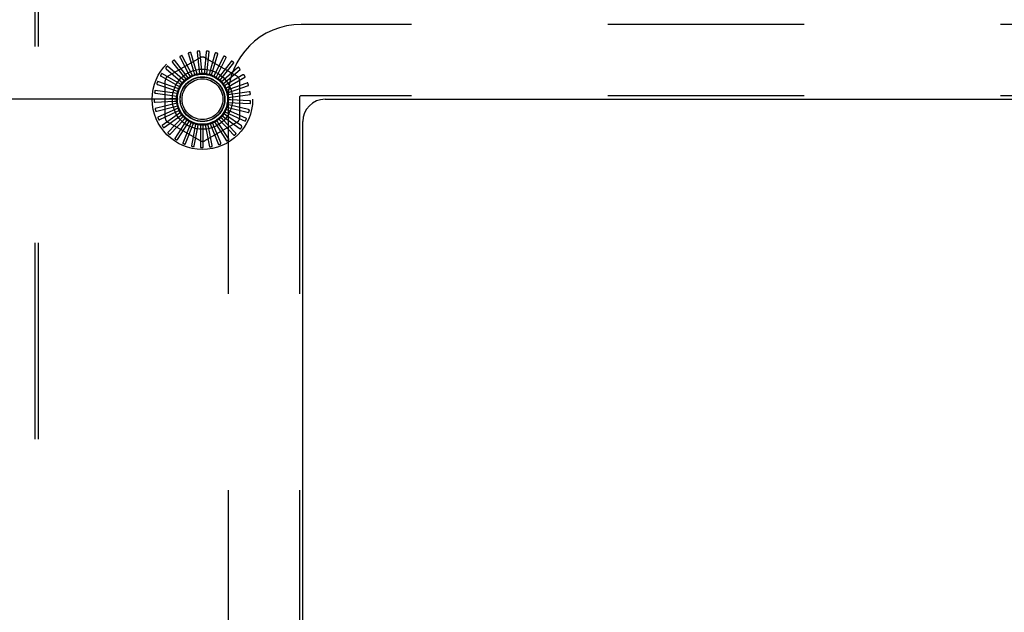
# Model space of a CAD drawing. Header units: inches. Extents: x 0 to 200, y 0 to 129.
# Tile 20 of 43: x 24.61 to 30.13, y 111.38 to 114.71. Entities that reach past the tile are written whole.
import ezdxf

# ---------------------------------------------------------------- set-up
doc = ezdxf.new("R2010")
doc.units = ezdxf.units.IN
doc.header["$LTSCALE"] = 11
doc.header["$MEASUREMENT"] = 0
doc.linetypes.add('HIDDEN', pattern=[0.2, 0.1, -0.1])
doc.layers.get('0').update_dxf_attribs({"linetype": 'CONTINUOUS'})
doc.layers.add('DEFAULT_2', color=8, linetype='HIDDEN')
doc.layers.add('DIMENSIONS', color=7, linetype='CONTINUOUS')
doc.styles.get("Standard").update_dxf_attribs({"font": 'arial.ttf'})
doc.dimstyles.new('DIMSTYLE_1', dxfattribs={"dimtxt": 0.882353, "dimasz": 1.176471, "dimexe": 0.09, "dimexo": 0.07, "dimgap": 0.0375, "dimtad": 0, "dimtih": 1, "dimtoh": 1, "dimzin": 4, "dimdsep": 46, "dimtxsty": 'Standard', "dimblk": '_FILLED', "dimblk1": '_FILLED', "dimblk2": '_FILLED', "dimcen": 0.09, "dimazin": 1, "dimtfac": 1, "dimtdec": 3, "dimtofl": 0, "dimtmove": 0, "dimatfit": 3, "dimldrblk": '_FILLED', "dimfxl": 0, "dimtolj": 1, "dimtzin": 4, "dimarcsym": 0})

# ---------------------------------------------------------------- blocks, each defined once
blk = doc.blocks.new('_FILLED')
at = {"color": 0, "linetype": 'ByBlock'}
blk.add_solid([(0, 0), (-1, 0.2), (-1, -0.2)], dxfattribs=at)
blk = doc.blocks.new('*D20')
at = {"layer": 'DIMENSIONS', "color": 2, "linetype": 'Continuous'}
for p, q in [((25.499, 114.2593), (15.3976, 114.2593)), ((16.4564, 114.2593), (16.4564, 111.1416)), ((16.4564, 106.2593), (16.4564, 109.3769)), ((25.499, 106.2593), (15.3976, 106.2593))]:
    blk.add_line(p, q, dxfattribs=at)
at = {"layer": 'DIMENSIONS', "color": 2, "linetype": 'Continuous', "xscale": 1.1764705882, "yscale": 1.1764705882, "zscale": 1.1764705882}
for p, rotation in [((16.4564, 114.2593), 90), ((16.4564, 106.2593), 270)]:
    blk.add_blockref('_FILLED', p, dxfattribs=dict(at, rotation=rotation))
at = {"layer": 'DIMENSIONS', "color": 2, "linetype": 'Continuous', "insert": (16.4564, 110.7004), "char_height": 0.88235, "width": 2.39777, "attachment_point": 2, "line_spacing_factor": 0.9}
blk.add_mtext('8.00', dxfattribs=at)

msp = doc.modelspace()

# ---------------------------------------------------------------- linework, layer by layer
at = {"color": 3, "linetype": 'Continuous'}
for p, q in [((26.3225, 114.2593), (42.0725, 114.2593)), ((26.1975, 106.3843), (26.1975, 114.1343))]:
    msp.add_line(p, q, dxfattribs=at)
msp.add_arc((26.3225, 114.1343), 0.125, 90, 180, dxfattribs=at)
at = {"layer": 'DEFAULT_2', "color": 8, "linetype": 'HIDDEN'}
for p, q in [((24.6975, 105.7548), (24.6975, 114.7637)), ((24.717, 105.7548), (24.717, 114.7637)), ((42.2065, 114.6783), (26.1885, 114.6783)), ((25.4413, 114.388), (25.6204, 114.4914)), ((25.5551, 114.3794), (25.4779, 114.4776)), ((25.5099, 114.4924), (25.5592, 114.3985)), ((25.5793, 114.3923), (25.522, 114.5034)), ((25.5563, 114.5119), (25.5869, 114.4103)), ((25.6055, 114.4005), (25.5703, 114.5204)), ((25.6056, 114.5222), (25.6164, 114.4167)), ((25.6327, 114.4035), (25.6208, 114.5279)), ((25.6558, 114.523), (25.6465, 114.4174)), ((25.6496, 114.4914), (25.8288, 114.388)), ((25.6601, 114.4013), (25.6719, 114.5257)), ((25.7054, 114.5143), (25.6762, 114.4123)), ((25.6865, 114.394), (25.7217, 114.5139)), ((25.7524, 114.4964), (25.7044, 114.4018)), ((25.7111, 114.3818), (25.7683, 114.4929)), ((25.4322, 114.4292), (25.5129, 114.3603)), ((25.5338, 114.3621), (25.4394, 114.4439)), ((25.4681, 114.4645), (25.5342, 114.3816)), ((25.7951, 114.4699), (25.7301, 114.3861)), ((25.7329, 114.3652), (25.8101, 114.4635)), ((25.7512, 114.3448), (25.8456, 114.4266)), ((25.8321, 114.4358), (25.7524, 114.3658)), ((25.4037, 114.3878), (25.496, 114.3354)), ((25.5162, 114.3411), (25.408, 114.4035)), ((25.5342, 114.3816), (25.5431, 114.3704)), ((25.5592, 114.3985), (25.5658, 114.3858)), ((25.5633, 114.3835), (25.563, 114.3834)), ((25.5869, 114.4103), (25.591, 114.3966)), ((25.6164, 114.4167), (25.6178, 114.4025)), ((25.6465, 114.4174), (25.6452, 114.4032)), ((25.6762, 114.4123), (25.6723, 114.3986)), ((25.7044, 114.4018), (25.698, 114.3891)), ((25.7301, 114.3861), (25.7214, 114.3748)), ((25.7524, 114.3658), (25.7417, 114.3564)), ((25.7653, 114.3213), (25.8735, 114.3838)), ((25.862, 114.3953), (25.7705, 114.3416)), ((25.3836, 114.3417), (25.4841, 114.3077)), ((25.5029, 114.3171), (25.3848, 114.358)), ((25.4267, 114.1558), (25.4267, 114.3627)), ((25.496, 114.3354), (25.5084, 114.3283)), ((25.5129, 114.3603), (25.5237, 114.351)), ((25.7705, 114.3416), (25.7581, 114.3344)), ((25.7836, 114.3145), (25.7701, 114.3098)), ((25.7746, 114.2955), (25.8927, 114.3364)), ((25.8836, 114.3499), (25.7836, 114.3145)), ((25.8434, 114.3627), (25.8434, 114.1558)), ((25.4908, 114.2638), (25.366, 114.2579)), ((25.4943, 114.291), (25.3706, 114.3088)), ((25.3725, 114.2926), (25.4777, 114.2782)), ((25.4777, 114.2782), (25.4918, 114.2763)), ((25.4841, 114.3077), (25.4976, 114.3031)), ((25.7914, 114.2854), (25.7773, 114.2833)), ((25.7785, 114.2683), (25.7785, 106.2503)), ((25.779, 114.2684), (25.9027, 114.2862)), ((25.7935, 114.2553), (25.7792, 114.2559)), ((25.8963, 114.3012), (25.7914, 114.2854)), ((25.8995, 114.251), (25.7935, 114.2553)), ((26.1785, 114.2683), (26.1785, 106.2503)), ((42.2065, 114.2783), (26.1885, 114.2783)), ((25.371, 114.2423), (25.4769, 114.2481)), ((25.4926, 114.2365), (25.3711, 114.207)), ((25.3789, 114.1927), (25.4819, 114.2184)), ((25.4995, 114.2099), (25.3858, 114.158)), ((25.4769, 114.2481), (25.4911, 114.2489)), ((25.4819, 114.2184), (25.4957, 114.2218)), ((25.7807, 114.1967), (25.7677, 114.2026)), ((25.7721, 114.2143), (25.8935, 114.1848)), ((25.7899, 114.2254), (25.776, 114.2287)), ((25.7781, 114.241), (25.9029, 114.2351)), ((25.8931, 114.2011), (25.7899, 114.2254)), ((25.3962, 114.1454), (25.4924, 114.1902)), ((25.5113, 114.1852), (25.4095, 114.1127)), ((25.422, 114.1023), (25.508, 114.1644)), ((25.5275, 114.1631), (25.4413, 114.0726)), ((25.5477, 114.1445), (25.4801, 114.0393)), ((25.4924, 114.1902), (25.5053, 114.1962)), ((25.508, 114.1644), (25.5196, 114.1727)), ((25.5283, 114.1421), (25.5381, 114.1525)), ((25.726, 114.1473), (25.8122, 114.0569)), ((25.747, 114.1471), (25.7371, 114.1573)), ((25.7455, 114.1665), (25.8473, 114.0941)), ((25.8207, 114.0708), (25.747, 114.1471)), ((25.7662, 114.1703), (25.7545, 114.1785)), ((25.7611, 114.1891), (25.8747, 114.1372)), ((25.853, 114.1093), (25.7662, 114.1703)), ((25.8775, 114.1533), (25.7807, 114.1967)), ((25.6204, 114.0271), (25.4413, 114.1306)), ((25.4556, 114.0648), (25.5283, 114.1421)), ((25.4956, 114.0344), (25.5524, 114.124)), ((25.571, 114.13), (25.5245, 114.014)), ((25.5407, 114.012), (25.5795, 114.1108)), ((25.5524, 114.124), (25.56, 114.136)), ((25.5966, 114.1202), (25.5729, 113.9975)), ((25.5795, 114.1108), (25.5847, 114.1241)), ((25.5892, 113.9987), (25.6086, 114.103)), ((25.6086, 114.103), (25.6112, 114.117)), ((25.6236, 114.1155), (25.6236, 113.9905)), ((25.6386, 114.1008), (25.6385, 114.1151)), ((25.6394, 113.9947), (25.6386, 114.1008)), ((25.8288, 114.1306), (25.6496, 114.0271)), ((25.651, 114.1159), (25.6747, 113.9932)), ((25.6685, 114.1043), (25.6658, 114.1183)), ((25.6893, 114.0003), (25.6685, 114.1043)), ((25.6779, 114.1215), (25.7243, 114.0055)), ((25.6973, 114.1135), (25.6919, 114.1267)), ((25.7374, 114.0153), (25.6973, 114.1135)), ((25.7031, 114.1321), (25.7707, 114.027)), ((25.7237, 114.1279), (25.716, 114.1399)), ((25.7817, 114.0391), (25.7237, 114.1279))]:
    msp.add_line(p, q, dxfattribs=at)
for points in [[(25.4779, 114.4776), (25.4777, 114.4777), (25.4776, 114.4778), (25.4774, 114.4778), (25.4772, 114.4778), (25.477, 114.4778), (25.4768, 114.4778), (25.4766, 114.4777), (25.4764, 114.4776), (25.4762, 114.4776), (25.476, 114.4775), (25.4757, 114.4774), (25.4755, 114.4772), (25.4753, 114.4771), (25.475, 114.477), (25.4748, 114.4768), (25.4745, 114.4767), (25.4743, 114.4765), (25.474, 114.4763), (25.4737, 114.4761), (25.4735, 114.476)], [(25.5097, 114.4987), (25.5093, 114.4985), (25.509, 114.4982), (25.5088, 114.4978), (25.5086, 114.4974), (25.5085, 114.497), (25.5085, 114.4966), (25.5086, 114.4961), (25.5087, 114.4956), (25.5088, 114.4951), (25.509, 114.4946), (25.5092, 114.4941), (25.5094, 114.4935), (25.5097, 114.493), (25.5099, 114.4924)], [(25.522, 114.5034), (25.5219, 114.5035), (25.5218, 114.5036), (25.5216, 114.5037), (25.5214, 114.5037), (25.5212, 114.5038), (25.521, 114.5038), (25.5208, 114.5037), (25.5206, 114.5037), (25.5204, 114.5037), (25.5201, 114.5036), (25.5199, 114.5036), (25.5196, 114.5035), (25.5194, 114.5034), (25.5191, 114.5033), (25.5188, 114.5032), (25.5186, 114.5031), (25.5183, 114.503), (25.518, 114.5029), (25.5177, 114.5027), (25.5174, 114.5026)], [(25.5573, 114.5181), (25.5569, 114.5179), (25.5565, 114.5177), (25.5562, 114.5174), (25.556, 114.517), (25.5558, 114.5167), (25.5557, 114.5162), (25.5557, 114.5158), (25.5557, 114.5153), (25.5557, 114.5147), (25.5558, 114.5142), (25.5559, 114.5136), (25.556, 114.5131), (25.5561, 114.5125), (25.5563, 114.5119)], [(25.5703, 114.5204), (25.5702, 114.5205), (25.5701, 114.5206), (25.5699, 114.5207), (25.5698, 114.5208), (25.5696, 114.5209), (25.5694, 114.5209), (25.5691, 114.5209), (25.5689, 114.521), (25.5687, 114.521), (25.5684, 114.521), (25.5682, 114.5209), (25.5679, 114.5209), (25.5677, 114.5209), (25.5674, 114.5208), (25.5671, 114.5208), (25.5668, 114.5207), (25.5665, 114.5207), (25.5662, 114.5206), (25.5659, 114.5205), (25.5656, 114.5205)], [(25.6077, 114.5282), (25.6072, 114.5281), (25.6068, 114.5279), (25.6065, 114.5277), (25.6062, 114.5273), (25.606, 114.527), (25.6058, 114.5266), (25.6056, 114.5261), (25.6055, 114.5257), (25.6055, 114.5251), (25.6055, 114.5246), (25.6054, 114.524), (25.6055, 114.5234), (25.6055, 114.5228), (25.6056, 114.5222)], [(25.6208, 114.5279), (25.6208, 114.5281), (25.6207, 114.5282), (25.6206, 114.5283), (25.6204, 114.5284), (25.6203, 114.5285), (25.6201, 114.5286), (25.6199, 114.5287), (25.6196, 114.5287), (25.6194, 114.5288), (25.6192, 114.5288), (25.6189, 114.5289), (25.6187, 114.5289), (25.6184, 114.5289), (25.6181, 114.5289), (25.6178, 114.5289), (25.6175, 114.5289), (25.6172, 114.5289), (25.6169, 114.5289), (25.6166, 114.5289), (25.6163, 114.5289)], [(25.6591, 114.5285), (25.6586, 114.5285), (25.6582, 114.5284), (25.6578, 114.5282), (25.6575, 114.528), (25.6572, 114.5277), (25.6569, 114.5273), (25.6567, 114.5269), (25.6565, 114.5264), (25.6563, 114.5259), (25.6562, 114.5254), (25.6561, 114.5248), (25.656, 114.5243), (25.6559, 114.5237), (25.6558, 114.523)], [(25.6719, 114.5257), (25.6719, 114.5259), (25.6719, 114.5261), (25.6718, 114.5262), (25.6716, 114.5263), (25.6715, 114.5265), (25.6713, 114.5266), (25.6711, 114.5267), (25.6709, 114.5268), (25.6707, 114.5269), (25.6705, 114.5269), (25.6702, 114.527), (25.67, 114.5271), (25.6697, 114.5272), (25.6695, 114.5272), (25.6692, 114.5273), (25.6689, 114.5274), (25.6686, 114.5274), (25.6683, 114.5275), (25.6679, 114.5275), (25.6676, 114.5276)], [(25.7096, 114.519), (25.7091, 114.5191), (25.7087, 114.5191), (25.7083, 114.519), (25.7079, 114.5189), (25.7076, 114.5186), (25.7072, 114.5183), (25.7069, 114.5179), (25.7067, 114.5175), (25.7064, 114.5171), (25.7062, 114.5166), (25.706, 114.5161), (25.7058, 114.5155), (25.7056, 114.5149), (25.7054, 114.5143)], [(25.7217, 114.5139), (25.7217, 114.5141), (25.7217, 114.5143), (25.7216, 114.5144), (25.7215, 114.5146), (25.7214, 114.5147), (25.7212, 114.5149), (25.7211, 114.515), (25.7209, 114.5151), (25.7207, 114.5153), (25.7205, 114.5154), (25.7203, 114.5155), (25.72, 114.5156), (25.7198, 114.5158), (25.7195, 114.5159), (25.7193, 114.516), (25.719, 114.5161), (25.7187, 114.5162), (25.7184, 114.5163), (25.7181, 114.5164), (25.7178, 114.5165)], [(25.7574, 114.5002), (25.757, 114.5004), (25.7565, 114.5005), (25.7561, 114.5005), (25.7557, 114.5004), (25.7553, 114.5002), (25.755, 114.5), (25.7546, 114.4997), (25.7542, 114.4993), (25.7539, 114.4989), (25.7536, 114.4985), (25.7533, 114.498), (25.753, 114.4975), (25.7527, 114.497), (25.7524, 114.4964)], [(25.7683, 114.4929), (25.7684, 114.4931), (25.7684, 114.4933), (25.7684, 114.4934), (25.7683, 114.4936), (25.7682, 114.4938), (25.7681, 114.4939), (25.7679, 114.4941), (25.7678, 114.4943), (25.7676, 114.4944), (25.7674, 114.4946), (25.7672, 114.4948), (25.767, 114.4949), (25.7668, 114.4951), (25.7666, 114.4952), (25.7663, 114.4954), (25.7661, 114.4956), (25.7658, 114.4957), (25.7656, 114.4959), (25.7653, 114.4961), (25.765, 114.4963)], [(25.4297, 114.435), (25.4294, 114.4346), (25.4293, 114.4342), (25.4292, 114.4338), (25.4292, 114.4334), (25.4292, 114.433), (25.4294, 114.4326), (25.4296, 114.4321), (25.4299, 114.4317), (25.4302, 114.4313), (25.4305, 114.4309), (25.4309, 114.4305), (25.4313, 114.4301), (25.4318, 114.4296), (25.4322, 114.4292)], [(25.4394, 114.4439), (25.4392, 114.444), (25.4391, 114.444), (25.4389, 114.444), (25.4387, 114.444), (25.4385, 114.444), (25.4383, 114.4439), (25.4381, 114.4438), (25.4379, 114.4437), (25.4377, 114.4436), (25.4375, 114.4434), (25.4373, 114.4433), (25.4371, 114.4431), (25.4369, 114.4429), (25.4367, 114.4428), (25.4365, 114.4426), (25.4363, 114.4424), (25.4361, 114.4422), (25.4358, 114.4419), (25.4356, 114.4417), (25.4354, 114.4414)], [(25.4667, 114.4707), (25.4663, 114.4704), (25.4661, 114.47), (25.4659, 114.4696), (25.4658, 114.4692), (25.4658, 114.4688), (25.4659, 114.4684), (25.466, 114.4679), (25.4662, 114.4674), (25.4664, 114.467), (25.4667, 114.4665), (25.467, 114.466), (25.4673, 114.4655), (25.4677, 114.465), (25.4681, 114.4645)], [(25.8008, 114.4727), (25.8004, 114.473), (25.8, 114.4731), (25.7996, 114.4732), (25.7992, 114.4732), (25.7987, 114.4731), (25.7983, 114.4729), (25.7979, 114.4727), (25.7975, 114.4724), (25.7971, 114.4721), (25.7967, 114.4717), (25.7963, 114.4713), (25.7959, 114.4709), (25.7955, 114.4704), (25.7951, 114.4699)], [(25.8101, 114.4635), (25.8102, 114.4636), (25.8103, 114.4638), (25.8103, 114.464), (25.8102, 114.4641), (25.8102, 114.4643), (25.8101, 114.4645), (25.81, 114.4647), (25.8098, 114.4649), (25.8097, 114.4651), (25.8096, 114.4653), (25.8094, 114.4655), (25.8092, 114.4657), (25.8091, 114.4659), (25.8089, 114.4661), (25.8087, 114.4663), (25.8085, 114.4665), (25.8082, 114.4667), (25.808, 114.4669), (25.8078, 114.4671), (25.8075, 114.4673)], [(25.8382, 114.4375), (25.8379, 114.4378), (25.8375, 114.438), (25.8371, 114.4382), (25.8367, 114.4382), (25.8363, 114.4382), (25.8358, 114.4381), (25.8354, 114.438), (25.8349, 114.4378), (25.8345, 114.4375), (25.834, 114.4373), (25.8335, 114.4369), (25.8331, 114.4366), (25.8326, 114.4362), (25.8321, 114.4358)], [(25.8456, 114.4266), (25.8457, 114.4268), (25.8458, 114.4269), (25.8458, 114.4271), (25.8458, 114.4273), (25.8458, 114.4275), (25.8457, 114.4277), (25.8457, 114.4279), (25.8456, 114.4281), (25.8455, 114.4283), (25.8454, 114.4285), (25.8453, 114.4288), (25.8452, 114.429), (25.845, 114.4292), (25.8449, 114.4294), (25.8447, 114.4297), (25.8445, 114.4299), (25.8444, 114.4302), (25.8442, 114.4304), (25.844, 114.4307), (25.8437, 114.431)], [(25.4001, 114.393), (25.4, 114.3926), (25.3999, 114.3921), (25.3999, 114.3917), (25.3999, 114.3913), (25.4001, 114.3909), (25.4003, 114.3905), (25.4006, 114.3901), (25.4009, 114.3898), (25.4013, 114.3894), (25.4017, 114.3891), (25.4022, 114.3888), (25.4027, 114.3884), (25.4032, 114.3881), (25.4037, 114.3878)], [(25.408, 114.4035), (25.4078, 114.4036), (25.4076, 114.4036), (25.4075, 114.4036), (25.4073, 114.4035), (25.4071, 114.4034), (25.4069, 114.4033), (25.4068, 114.4032), (25.4066, 114.403), (25.4064, 114.4029), (25.4063, 114.4027), (25.4061, 114.4025), (25.4059, 114.4023), (25.4057, 114.4021), (25.4056, 114.4019), (25.4054, 114.4017), (25.4052, 114.4014), (25.405, 114.4012), (25.4049, 114.4009), (25.4047, 114.4006), (25.4045, 114.4003)], [(25.5338, 114.3621), (25.5356, 114.3635), (25.5373, 114.3649), (25.5391, 114.3662), (25.5409, 114.3675)], [(25.5431, 114.3704), (25.5428, 114.3699), (25.5425, 114.3693), (25.5422, 114.3688), (25.5418, 114.3683), (25.5413, 114.3679), (25.5409, 114.3675)], [(25.5551, 114.3794), (25.5564, 114.3801), (25.5577, 114.3808), (25.559, 114.3814), (25.5604, 114.3821), (25.5617, 114.3828), (25.563, 114.3834)], [(25.5658, 114.3858), (25.5655, 114.3854), (25.5651, 114.3849), (25.5647, 114.3845), (25.5643, 114.3841), (25.5638, 114.3838), (25.5633, 114.3835)], [(25.5793, 114.3923), (25.5814, 114.393), (25.5835, 114.3936), (25.5857, 114.3942), (25.5878, 114.3948)], [(25.591, 114.3966), (25.5906, 114.3962), (25.5901, 114.3958), (25.5895, 114.3955), (25.589, 114.3952), (25.5884, 114.395), (25.5878, 114.3948)], [(25.6055, 114.4005), (25.6077, 114.4007), (25.6099, 114.4009), (25.6121, 114.4011), (25.6143, 114.4013)], [(25.6178, 114.4025), (25.6173, 114.4021), (25.6167, 114.4019), (25.6161, 114.4016), (25.6155, 114.4014), (25.6149, 114.4013), (25.6143, 114.4013)], [(25.6327, 114.4035), (25.6349, 114.4033), (25.6372, 114.4031), (25.6394, 114.4029), (25.6416, 114.4026)], [(25.6452, 114.4032), (25.6446, 114.4029), (25.644, 114.4027), (25.6434, 114.4026), (25.6428, 114.4026), (25.6422, 114.4026), (25.6416, 114.4026)], [(25.6601, 114.4013), (25.6622, 114.4007), (25.6643, 114.4001), (25.6665, 114.3995), (25.6686, 114.3988)], [(25.6723, 114.3986), (25.6717, 114.3985), (25.671, 114.3984), (25.6704, 114.3984), (25.6698, 114.3985), (25.6692, 114.3986), (25.6686, 114.3988)], [(25.6865, 114.394), (25.6885, 114.393), (25.6905, 114.392), (25.6924, 114.391), (25.6944, 114.3899)], [(25.698, 114.3891), (25.6973, 114.3891), (25.6967, 114.3891), (25.6961, 114.3892), (25.6955, 114.3894), (25.6949, 114.3896), (25.6944, 114.3899)], [(25.7111, 114.3818), (25.7128, 114.3805), (25.7146, 114.3791), (25.7163, 114.3777), (25.718, 114.3763)], [(25.7214, 114.3748), (25.7208, 114.3749), (25.7202, 114.3751), (25.7196, 114.3753), (25.719, 114.3756), (25.7185, 114.3759), (25.718, 114.3763)], [(25.7329, 114.3652), (25.7344, 114.3636), (25.7358, 114.3619), (25.7373, 114.3602), (25.7387, 114.3585)], [(25.8683, 114.3958), (25.868, 114.3962), (25.8677, 114.3965), (25.8673, 114.3967), (25.8669, 114.3968), (25.8665, 114.3969), (25.866, 114.3969), (25.8656, 114.3968), (25.8651, 114.3967), (25.8646, 114.3966), (25.8641, 114.3964), (25.8636, 114.3962), (25.863, 114.3959), (25.8625, 114.3956), (25.862, 114.3953)], [(25.8735, 114.3838), (25.8736, 114.3839), (25.8737, 114.384), (25.8738, 114.3842), (25.8738, 114.3844), (25.8738, 114.3846), (25.8738, 114.3848), (25.8738, 114.385), (25.8737, 114.3852), (25.8737, 114.3854), (25.8736, 114.3857), (25.8736, 114.3859), (25.8735, 114.3861), (25.8734, 114.3864), (25.8733, 114.3867), (25.8732, 114.3869), (25.873, 114.3872), (25.8729, 114.3875), (25.8728, 114.3878), (25.8726, 114.3881), (25.8725, 114.3884)], [(25.3791, 114.3461), (25.379, 114.3457), (25.379, 114.3452), (25.379, 114.3448), (25.3792, 114.3444), (25.3794, 114.3441), (25.3797, 114.3437), (25.3801, 114.3434), (25.3805, 114.3431), (25.3809, 114.3429), (25.3814, 114.3426), (25.3819, 114.3424), (25.3824, 114.3421), (25.383, 114.3419), (25.3836, 114.3417)], [(25.3848, 114.358), (25.3846, 114.358), (25.3844, 114.358), (25.3843, 114.3579), (25.3841, 114.3578), (25.384, 114.3577), (25.3838, 114.3576), (25.3837, 114.3574), (25.3835, 114.3572), (25.3834, 114.357), (25.3832, 114.3568), (25.3831, 114.3566), (25.383, 114.3564), (25.3828, 114.3562), (25.3827, 114.3559), (25.3826, 114.3557), (25.3825, 114.3554), (25.3823, 114.3551), (25.3822, 114.3548), (25.3821, 114.3545), (25.382, 114.3542)], [(25.5029, 114.3171), (25.5039, 114.319), (25.5051, 114.321), (25.5062, 114.3229), (25.5074, 114.3248)], [(25.5084, 114.3283), (25.5083, 114.3277), (25.5083, 114.3271), (25.5081, 114.3265), (25.5079, 114.3259), (25.5077, 114.3253), (25.5074, 114.3248)], [(25.5162, 114.3411), (25.5176, 114.3428), (25.5191, 114.3445), (25.5206, 114.3461), (25.5221, 114.3478)], [(25.5237, 114.351), (25.5236, 114.3504), (25.5234, 114.3498), (25.5231, 114.3493), (25.5228, 114.3487), (25.5225, 114.3482), (25.5221, 114.3478)], [(25.7417, 114.3564), (25.7411, 114.3566), (25.7406, 114.3569), (25.74, 114.3572), (25.7395, 114.3576), (25.7391, 114.358), (25.7387, 114.3585)], [(25.7512, 114.3448), (25.7523, 114.3429), (25.7534, 114.341), (25.7545, 114.339), (25.7556, 114.3371)], [(25.7581, 114.3344), (25.7576, 114.3348), (25.7571, 114.3351), (25.7567, 114.3356), (25.7563, 114.336), (25.7559, 114.3365), (25.7556, 114.3371)], [(25.7653, 114.3213), (25.766, 114.3192), (25.7668, 114.3171), (25.7675, 114.315), (25.7681, 114.3128)], [(25.7701, 114.3098), (25.7697, 114.3102), (25.7693, 114.3107), (25.7689, 114.3112), (25.7686, 114.3117), (25.7683, 114.3123), (25.7681, 114.3128)], [(25.8899, 114.3492), (25.8897, 114.3496), (25.8894, 114.35), (25.8891, 114.3503), (25.8887, 114.3505), (25.8883, 114.3506), (25.8879, 114.3507), (25.8874, 114.3507), (25.887, 114.3507), (25.8864, 114.3507), (25.8859, 114.3506), (25.8853, 114.3504), (25.8848, 114.3503), (25.8842, 114.3501), (25.8836, 114.3499)], [(25.8927, 114.3364), (25.8929, 114.3365), (25.893, 114.3366), (25.8931, 114.3367), (25.8932, 114.3369), (25.8932, 114.3371), (25.8932, 114.3373), (25.8933, 114.3375), (25.8933, 114.3377), (25.8933, 114.338), (25.8932, 114.3382), (25.8932, 114.3385), (25.8932, 114.3387), (25.8931, 114.339), (25.8931, 114.3393), (25.893, 114.3395), (25.893, 114.3398), (25.8929, 114.3401), (25.8928, 114.3404), (25.8927, 114.3407), (25.8926, 114.341)], [(25.366, 114.2579), (25.3658, 114.2579), (25.3657, 114.2578), (25.3656, 114.2577), (25.3655, 114.2575), (25.3654, 114.2573), (25.3653, 114.2571), (25.3652, 114.2569), (25.3651, 114.2567), (25.3651, 114.2565), (25.365, 114.2563), (25.365, 114.256), (25.3649, 114.2558), (25.3649, 114.2555), (25.3649, 114.2552), (25.3648, 114.2549), (25.3648, 114.2546), (25.3648, 114.2543), (25.3648, 114.254), (25.3648, 114.2537), (25.3648, 114.2534)], [(25.3673, 114.2961), (25.3673, 114.2956), (25.3673, 114.2952), (25.3675, 114.2948), (25.3677, 114.2945), (25.368, 114.2942), (25.3683, 114.2939), (25.3687, 114.2936), (25.3692, 114.2934), (25.3697, 114.2932), (25.3702, 114.2931), (25.3707, 114.2929), (25.3713, 114.2928), (25.3719, 114.2927), (25.3725, 114.2926)], [(25.3706, 114.3088), (25.3704, 114.3088), (25.3703, 114.3088), (25.3701, 114.3087), (25.37, 114.3086), (25.3699, 114.3084), (25.3697, 114.3082), (25.3696, 114.3081), (25.3695, 114.3079), (25.3694, 114.3076), (25.3693, 114.3074), (25.3692, 114.3072), (25.3691, 114.3069), (25.3691, 114.3067), (25.369, 114.3064), (25.3689, 114.3061), (25.3688, 114.3059), (25.3688, 114.3055), (25.3687, 114.3052), (25.3686, 114.3049), (25.3686, 114.3046)], [(25.4908, 114.2638), (25.4911, 114.2661), (25.4914, 114.2683), (25.4918, 114.2705), (25.4922, 114.2726)], [(25.4918, 114.2763), (25.492, 114.2757), (25.4921, 114.2751), (25.4922, 114.2745), (25.4923, 114.2739), (25.4922, 114.2733), (25.4922, 114.2726)], [(25.4943, 114.291), (25.495, 114.2932), (25.4957, 114.2953), (25.4965, 114.2974), (25.4973, 114.2994)], [(25.4976, 114.3031), (25.4977, 114.3025), (25.4977, 114.3019), (25.4977, 114.3012), (25.4976, 114.3006), (25.4975, 114.3), (25.4973, 114.2994)], [(25.7746, 114.2955), (25.775, 114.2933), (25.7753, 114.2911), (25.7756, 114.2889), (25.7759, 114.2867)], [(25.7773, 114.2833), (25.7769, 114.2838), (25.7766, 114.2843), (25.7763, 114.2849), (25.7761, 114.2855), (25.776, 114.2861), (25.7759, 114.2867)], [(25.779, 114.2684), (25.7789, 114.2662), (25.7788, 114.264), (25.7787, 114.2618), (25.7785, 114.2595)], [(25.7792, 114.2559), (25.779, 114.2565), (25.7788, 114.2571), (25.7786, 114.2577), (25.7785, 114.2583), (25.7785, 114.2589), (25.7785, 114.2595)], [(25.9023, 114.2994), (25.9022, 114.2998), (25.902, 114.3002), (25.9017, 114.3005), (25.9014, 114.3008), (25.9011, 114.301), (25.9006, 114.3012), (25.9002, 114.3013), (25.8997, 114.3014), (25.8992, 114.3014), (25.8986, 114.3014), (25.8981, 114.3014), (25.8975, 114.3014), (25.8969, 114.3013), (25.8963, 114.3012)], [(25.9027, 114.2862), (25.9028, 114.2863), (25.903, 114.2864), (25.9031, 114.2865), (25.9032, 114.2866), (25.9033, 114.2868), (25.9033, 114.287), (25.9034, 114.2872), (25.9034, 114.2874), (25.9035, 114.2877), (25.9035, 114.2879), (25.9035, 114.2882), (25.9035, 114.2884), (25.9036, 114.2887), (25.9036, 114.289), (25.9036, 114.2893), (25.9035, 114.2896), (25.9035, 114.2899), (25.9035, 114.2902), (25.9035, 114.2905), (25.9034, 114.2909)], [(25.3651, 114.2448), (25.3652, 114.2443), (25.3654, 114.2439), (25.3656, 114.2435), (25.3659, 114.2432), (25.3662, 114.243), (25.3666, 114.2428), (25.367, 114.2426), (25.3675, 114.2425), (25.368, 114.2424), (25.3686, 114.2424), (25.3691, 114.2423), (25.3697, 114.2423), (25.3703, 114.2423), (25.371, 114.2423)], [(25.3711, 114.207), (25.371, 114.2069), (25.3708, 114.2068), (25.3707, 114.2067), (25.3707, 114.2065), (25.3706, 114.2063), (25.3705, 114.2061), (25.3705, 114.2059), (25.3705, 114.2057), (25.3705, 114.2055), (25.3705, 114.2052), (25.3705, 114.205), (25.3705, 114.2047), (25.3705, 114.2044), (25.3705, 114.2042), (25.3705, 114.2039), (25.3706, 114.2036), (25.3706, 114.2033), (25.3707, 114.203), (25.3708, 114.2026), (25.3708, 114.2023)], [(25.4911, 114.2489), (25.4915, 114.2483), (25.4917, 114.2478), (25.4919, 114.2472), (25.4921, 114.2466), (25.4922, 114.246), (25.4922, 114.2454)], [(25.4926, 114.2365), (25.4924, 114.2387), (25.4923, 114.2409), (25.4922, 114.2431), (25.4922, 114.2454)], [(25.4957, 114.2218), (25.4961, 114.2214), (25.4965, 114.2209), (25.4968, 114.2203), (25.4971, 114.2198), (25.4973, 114.2192), (25.4974, 114.2186)], [(25.4995, 114.2099), (25.4989, 114.2121), (25.4984, 114.2142), (25.4979, 114.2164), (25.4974, 114.2186)], [(25.7677, 114.2026), (25.7676, 114.2032), (25.7677, 114.2038), (25.7677, 114.2044), (25.7679, 114.205), (25.7681, 114.2056), (25.7683, 114.2062)], [(25.7721, 114.2143), (25.7712, 114.2122), (25.7703, 114.2102), (25.7693, 114.2082), (25.7683, 114.2062)], [(25.776, 114.2287), (25.7758, 114.2293), (25.7758, 114.2299), (25.7757, 114.2305), (25.7757, 114.2312), (25.7758, 114.2318), (25.776, 114.2324)], [(25.7781, 114.241), (25.7776, 114.2388), (25.7771, 114.2367), (25.7765, 114.2345), (25.776, 114.2324)], [(25.8981, 114.1971), (25.8981, 114.1976), (25.8981, 114.198), (25.898, 114.1984), (25.8978, 114.1988), (25.8975, 114.1992), (25.8972, 114.1995), (25.8968, 114.1997), (25.8964, 114.2), (25.8959, 114.2002), (25.8954, 114.2004), (25.8949, 114.2006), (25.8943, 114.2008), (25.8937, 114.201), (25.8931, 114.2011)], [(25.9051, 114.248), (25.905, 114.2485), (25.9049, 114.2489), (25.9047, 114.2493), (25.9045, 114.2496), (25.9042, 114.2499), (25.9038, 114.2502), (25.9034, 114.2504), (25.9029, 114.2505), (25.9024, 114.2507), (25.9019, 114.2508), (25.9013, 114.2509), (25.9007, 114.2509), (25.9001, 114.251), (25.8995, 114.251)], [(25.9029, 114.2351), (25.9031, 114.2351), (25.9033, 114.2352), (25.9034, 114.2353), (25.9035, 114.2354), (25.9036, 114.2356), (25.9038, 114.2357), (25.9038, 114.2359), (25.9039, 114.2361), (25.904, 114.2364), (25.9041, 114.2366), (25.9042, 114.2368), (25.9042, 114.2371), (25.9043, 114.2373), (25.9043, 114.2376), (25.9044, 114.2379), (25.9044, 114.2382), (25.9045, 114.2385), (25.9045, 114.2388), (25.9045, 114.2392), (25.9046, 114.2395)], [(25.3728, 114.194), (25.3729, 114.1935), (25.3731, 114.1931), (25.3734, 114.1928), (25.3738, 114.1926), (25.3742, 114.1924), (25.3746, 114.1923), (25.375, 114.1922), (25.3755, 114.1922), (25.3761, 114.1922), (25.3766, 114.1922), (25.3772, 114.1923), (25.3777, 114.1924), (25.3783, 114.1925), (25.3789, 114.1927)], [(25.3858, 114.158), (25.3857, 114.1579), (25.3855, 114.1578), (25.3855, 114.1576), (25.3854, 114.1574), (25.3854, 114.1572), (25.3854, 114.157), (25.3854, 114.1568), (25.3854, 114.1566), (25.3854, 114.1564), (25.3855, 114.1561), (25.3855, 114.1559), (25.3856, 114.1556), (25.3856, 114.1554), (25.3857, 114.1551), (25.3858, 114.1548), (25.3859, 114.1545), (25.386, 114.1543), (25.3861, 114.154), (25.3862, 114.1536), (25.3864, 114.1533)], [(25.3899, 114.1455), (25.3901, 114.1451), (25.3904, 114.1448), (25.3907, 114.1445), (25.3911, 114.1444), (25.3915, 114.1443), (25.392, 114.1442), (25.3924, 114.1442), (25.3929, 114.1443), (25.3934, 114.1444), (25.394, 114.1445), (25.3945, 114.1447), (25.395, 114.1449), (25.3956, 114.1452), (25.3962, 114.1454)], [(25.5053, 114.1962), (25.5058, 114.1958), (25.5062, 114.1953), (25.5067, 114.1949), (25.507, 114.1944), (25.5073, 114.1938), (25.5076, 114.1933)], [(25.5113, 114.1852), (25.5103, 114.1872), (25.5094, 114.1892), (25.5085, 114.1912), (25.5076, 114.1933)], [(25.5196, 114.1727), (25.5202, 114.1725), (25.5207, 114.1721), (25.5212, 114.1717), (25.5216, 114.1713), (25.522, 114.1709), (25.5224, 114.1704)], [(25.5275, 114.1631), (25.5262, 114.1649), (25.5249, 114.1667), (25.5236, 114.1685), (25.5224, 114.1704)], [(25.5381, 114.1525), (25.5387, 114.1523), (25.5392, 114.1521), (25.5398, 114.1518), (25.5403, 114.1515), (25.5408, 114.1511), (25.5413, 114.1507)], [(25.5477, 114.1445), (25.546, 114.146), (25.5444, 114.1475), (25.5428, 114.1491), (25.5413, 114.1507)], [(25.726, 114.1473), (25.7241, 114.1461), (25.7223, 114.1449), (25.7204, 114.1437), (25.7185, 114.1425)], [(25.7371, 114.1573), (25.7373, 114.1579), (25.7375, 114.1585), (25.7379, 114.159), (25.7382, 114.1595), (25.7386, 114.16), (25.7391, 114.1604)], [(25.7455, 114.1665), (25.7439, 114.165), (25.7423, 114.1634), (25.7407, 114.1619), (25.7391, 114.1604)], [(25.7545, 114.1785), (25.7546, 114.1791), (25.7548, 114.1797), (25.755, 114.1803), (25.7552, 114.1809), (25.7555, 114.1814), (25.7559, 114.1819)], [(25.7611, 114.1891), (25.7598, 114.1873), (25.7585, 114.1855), (25.7572, 114.1837), (25.7559, 114.1819)], [(25.8815, 114.1485), (25.8817, 114.1489), (25.8817, 114.1494), (25.8817, 114.1498), (25.8816, 114.1502), (25.8814, 114.1506), (25.8811, 114.1509), (25.8808, 114.1513), (25.8805, 114.1516), (25.88, 114.1519), (25.8796, 114.1522), (25.8791, 114.1525), (25.8786, 114.1528), (25.878, 114.1531), (25.8775, 114.1533)], [(25.8935, 114.1848), (25.8937, 114.1848), (25.8939, 114.1848), (25.894, 114.1849), (25.8942, 114.185), (25.8943, 114.1851), (25.8944, 114.1853), (25.8946, 114.1855), (25.8947, 114.1857), (25.8948, 114.1859), (25.8949, 114.1861), (25.895, 114.1863), (25.8952, 114.1865), (25.8953, 114.1868), (25.8954, 114.187), (25.8955, 114.1873), (25.8956, 114.1876), (25.8957, 114.1879), (25.8958, 114.1882), (25.8959, 114.1885), (25.8959, 114.1888)], [(25.4095, 114.1127), (25.4093, 114.1126), (25.4093, 114.1124), (25.4092, 114.1122), (25.4092, 114.112), (25.4092, 114.1119), (25.4092, 114.1116), (25.4093, 114.1114), (25.4093, 114.1112), (25.4094, 114.111), (25.4095, 114.1108), (25.4096, 114.1105), (25.4097, 114.1103), (25.4098, 114.1101), (25.4099, 114.1098), (25.4101, 114.1096), (25.4102, 114.1093), (25.4104, 114.109), (25.4105, 114.1087), (25.4107, 114.1085), (25.4109, 114.1082)], [(25.4158, 114.1012), (25.4161, 114.1008), (25.4165, 114.1006), (25.4169, 114.1004), (25.4173, 114.1003), (25.4177, 114.1002), (25.4181, 114.1003), (25.4186, 114.1004), (25.4191, 114.1006), (25.4195, 114.1008), (25.42, 114.101), (25.4205, 114.1013), (25.421, 114.1016), (25.4215, 114.1019), (25.422, 114.1023)], [(25.56, 114.136), (25.5606, 114.136), (25.5612, 114.1359), (25.5619, 114.1357), (25.5624, 114.1355), (25.563, 114.1352), (25.5635, 114.1349)], [(25.571, 114.13), (25.5691, 114.1312), (25.5672, 114.1324), (25.5653, 114.1336), (25.5635, 114.1349)], [(25.5847, 114.1241), (25.5853, 114.1241), (25.5859, 114.1241), (25.5866, 114.1241), (25.5872, 114.124), (25.5878, 114.1238), (25.5883, 114.1236)], [(25.5966, 114.1202), (25.5945, 114.121), (25.5924, 114.1218), (25.5904, 114.1227), (25.5883, 114.1236)], [(25.6112, 114.117), (25.6118, 114.1172), (25.6124, 114.1173), (25.613, 114.1174), (25.6136, 114.1174), (25.6143, 114.1173), (25.6149, 114.1172)], [(25.6236, 114.1155), (25.6214, 114.1159), (25.6192, 114.1163), (25.617, 114.1167), (25.6149, 114.1172)], [(25.6385, 114.1151), (25.6391, 114.1153), (25.6397, 114.1156), (25.6403, 114.1158), (25.6409, 114.1159), (25.6415, 114.1159), (25.6421, 114.116)], [(25.651, 114.1159), (25.6488, 114.1159), (25.6466, 114.1159), (25.6443, 114.1159), (25.6421, 114.116)], [(25.6658, 114.1183), (25.6663, 114.1187), (25.6668, 114.1191), (25.6673, 114.1193), (25.6679, 114.1196), (25.6685, 114.1198), (25.6691, 114.1199)], [(25.6779, 114.1215), (25.6757, 114.1211), (25.6735, 114.1206), (25.6713, 114.1202), (25.6691, 114.1199)], [(25.6919, 114.1267), (25.6923, 114.1272), (25.6927, 114.1276), (25.6932, 114.128), (25.6938, 114.1283), (25.6943, 114.1286), (25.6949, 114.1289)], [(25.7031, 114.1321), (25.7011, 114.1313), (25.699, 114.1304), (25.697, 114.1296), (25.6949, 114.1289)], [(25.716, 114.1399), (25.7163, 114.1404), (25.7166, 114.1409), (25.717, 114.1414), (25.7175, 114.1418), (25.718, 114.1422), (25.7185, 114.1425)], [(25.8473, 114.0941), (25.8475, 114.094), (25.8476, 114.094), (25.8478, 114.094), (25.848, 114.094), (25.8482, 114.0941), (25.8484, 114.0942), (25.8486, 114.0943), (25.8487, 114.0944), (25.8489, 114.0946), (25.8491, 114.0947), (25.8493, 114.0949), (25.8495, 114.0951), (25.8497, 114.0953), (25.8499, 114.0955), (25.8501, 114.0957), (25.8503, 114.0959), (25.8505, 114.0961), (25.8507, 114.0964), (25.8509, 114.0966), (25.851, 114.0968)], [(25.8561, 114.1038), (25.8564, 114.1042), (25.8565, 114.1046), (25.8565, 114.1051), (25.8565, 114.1055), (25.8564, 114.1059), (25.8562, 114.1063), (25.8559, 114.1067), (25.8556, 114.1071), (25.8553, 114.1075), (25.8549, 114.1079), (25.8545, 114.1082), (25.854, 114.1086), (25.8535, 114.109), (25.853, 114.1093)], [(25.8747, 114.1372), (25.8749, 114.1372), (25.8751, 114.1372), (25.8753, 114.1372), (25.8754, 114.1373), (25.8756, 114.1374), (25.8758, 114.1375), (25.8759, 114.1377), (25.8761, 114.1379), (25.8762, 114.138), (25.8764, 114.1382), (25.8765, 114.1384), (25.8767, 114.1386), (25.8768, 114.1388), (25.877, 114.1391), (25.8771, 114.1393), (25.8773, 114.1396), (25.8775, 114.1398), (25.8776, 114.1401), (25.8778, 114.1404), (25.8779, 114.1407)], [(25.4413, 114.0726), (25.4412, 114.0725), (25.4411, 114.0723), (25.4411, 114.0722), (25.4411, 114.072), (25.4412, 114.0718), (25.4413, 114.0716), (25.4413, 114.0714), (25.4414, 114.0712), (25.4416, 114.071), (25.4417, 114.0708), (25.4418, 114.0706), (25.442, 114.0703), (25.4421, 114.0701), (25.4423, 114.0699), (25.4425, 114.0697), (25.4427, 114.0695), (25.4429, 114.0692), (25.4431, 114.069), (25.4433, 114.0687), (25.4436, 114.0685)], [(25.4497, 114.0625), (25.4501, 114.0623), (25.4505, 114.0621), (25.4509, 114.062), (25.4513, 114.0619), (25.4517, 114.062), (25.4521, 114.0621), (25.4526, 114.0623), (25.453, 114.0625), (25.4534, 114.0628), (25.4539, 114.0632), (25.4543, 114.0635), (25.4547, 114.0639), (25.4552, 114.0644), (25.4556, 114.0648)], [(25.4801, 114.0393), (25.48, 114.0392), (25.48, 114.039), (25.48, 114.0388), (25.4801, 114.0387), (25.4802, 114.0385), (25.4803, 114.0383), (25.4804, 114.0381), (25.4805, 114.0379), (25.4807, 114.0378), (25.4808, 114.0376), (25.481, 114.0374), (25.4812, 114.0372), (25.4814, 114.037), (25.4816, 114.0369), (25.4818, 114.0367), (25.4821, 114.0365), (25.4823, 114.0363), (25.4826, 114.0361), (25.4828, 114.0359), (25.4831, 114.0358)], [(25.4903, 114.031), (25.4907, 114.0308), (25.4911, 114.0307), (25.4915, 114.0307), (25.492, 114.0307), (25.4924, 114.0309), (25.4927, 114.0311), (25.4931, 114.0313), (25.4935, 114.0317), (25.4939, 114.032), (25.4942, 114.0324), (25.4946, 114.0329), (25.495, 114.0333), (25.4953, 114.0338), (25.4956, 114.0344)], [(25.7825, 114.0328), (25.7829, 114.0331), (25.7832, 114.0334), (25.7834, 114.0338), (25.7835, 114.0342), (25.7835, 114.0346), (25.7835, 114.0351), (25.7834, 114.0355), (25.7833, 114.036), (25.7831, 114.0365), (25.7829, 114.037), (25.7826, 114.0375), (25.7823, 114.038), (25.782, 114.0385), (25.7817, 114.0391)], [(25.8122, 114.0569), (25.8124, 114.0568), (25.8125, 114.0567), (25.8127, 114.0567), (25.8129, 114.0567), (25.8131, 114.0567), (25.8133, 114.0568), (25.8135, 114.0569), (25.8137, 114.057), (25.8139, 114.0571), (25.8141, 114.0572), (25.8143, 114.0573), (25.8145, 114.0574), (25.8148, 114.0576), (25.815, 114.0578), (25.8152, 114.0579), (25.8155, 114.0581), (25.8157, 114.0583), (25.8159, 114.0585), (25.8162, 114.0587), (25.8165, 114.059)], [(25.8227, 114.0648), (25.823, 114.0652), (25.8232, 114.0655), (25.8233, 114.0659), (25.8234, 114.0664), (25.8233, 114.0668), (25.8232, 114.0672), (25.8231, 114.0676), (25.8229, 114.0681), (25.8226, 114.0685), (25.8223, 114.069), (25.8219, 114.0694), (25.8216, 114.0699), (25.8212, 114.0703), (25.8207, 114.0708)], [(25.5245, 114.014), (25.5245, 114.0138), (25.5245, 114.0137), (25.5245, 114.0135), (25.5246, 114.0133), (25.5248, 114.0132), (25.5249, 114.013), (25.525, 114.0129), (25.5252, 114.0127), (25.5254, 114.0126), (25.5256, 114.0124), (25.5258, 114.0123), (25.526, 114.0121), (25.5262, 114.012), (25.5265, 114.0118), (25.5267, 114.0117), (25.527, 114.0116), (25.5273, 114.0114), (25.5276, 114.0113), (25.5279, 114.0111), (25.5282, 114.011)], [(25.5361, 114.0078), (25.5365, 114.0076), (25.537, 114.0076), (25.5374, 114.0076), (25.5378, 114.0078), (25.5382, 114.008), (25.5385, 114.0083), (25.5388, 114.0086), (25.5391, 114.009), (25.5394, 114.0094), (25.5397, 114.0099), (25.54, 114.0104), (25.5402, 114.0109), (25.5405, 114.0115), (25.5407, 114.012)], [(25.5729, 113.9975), (25.5729, 113.9973), (25.573, 113.9972), (25.5731, 113.997), (25.5732, 113.9969), (25.5733, 113.9967), (25.5735, 113.9966), (25.5737, 113.9965), (25.5739, 113.9964), (25.5741, 113.9963), (25.5743, 113.9962), (25.5745, 113.9961), (25.5748, 113.996), (25.575, 113.9959), (25.5753, 113.9958), (25.5755, 113.9957), (25.5758, 113.9956), (25.5761, 113.9955), (25.5764, 113.9954), (25.5768, 113.9954), (25.5771, 113.9953)], [(25.5855, 113.9936), (25.5859, 113.9935), (25.5864, 113.9936), (25.5868, 113.9937), (25.5871, 113.9939), (25.5875, 113.9942), (25.5878, 113.9945), (25.588, 113.9949), (25.5882, 113.9954), (25.5884, 113.9958), (25.5886, 113.9964), (25.5888, 113.9969), (25.589, 113.9975), (25.5891, 113.9981), (25.5892, 113.9987)], [(25.6236, 113.9905), (25.6236, 113.9903), (25.6237, 113.9902), (25.6238, 113.99), (25.6239, 113.9899), (25.6241, 113.9898), (25.6243, 113.9897), (25.6245, 113.9896), (25.6247, 113.9896), (25.6249, 113.9895), (25.6252, 113.9894), (25.6254, 113.9894), (25.6257, 113.9893), (25.6259, 113.9893), (25.6262, 113.9892), (25.6265, 113.9892), (25.6268, 113.9892), (25.6271, 113.9891), (25.6274, 113.9891), (25.6277, 113.9891), (25.628, 113.9891)], [(25.6367, 113.989), (25.6371, 113.9891), (25.6375, 113.9892), (25.6379, 113.9894), (25.6382, 113.9897), (25.6385, 113.99), (25.6387, 113.9904), (25.6389, 113.9908), (25.639, 113.9913), (25.6391, 113.9918), (25.6392, 113.9923), (25.6393, 113.9929), (25.6393, 113.9935), (25.6394, 113.9941), (25.6394, 113.9947)], [(25.6747, 113.9932), (25.6747, 113.993), (25.6748, 113.9929), (25.675, 113.9928), (25.6751, 113.9927), (25.6753, 113.9926), (25.6755, 113.9926), (25.6757, 113.9925), (25.6759, 113.9925), (25.6762, 113.9925), (25.6764, 113.9924), (25.6767, 113.9924), (25.6769, 113.9924), (25.6772, 113.9924), (25.6775, 113.9924), (25.6778, 113.9925), (25.6781, 113.9925), (25.6784, 113.9925), (25.6787, 113.9926), (25.679, 113.9926), (25.6794, 113.9927)], [(25.6878, 113.9942), (25.6882, 113.9943), (25.6886, 113.9945), (25.6889, 113.9948), (25.6892, 113.9951), (25.6894, 113.9955), (25.6895, 113.9959), (25.6896, 113.9964), (25.6897, 113.9969), (25.6897, 113.9974), (25.6897, 113.998), (25.6896, 113.9985), (25.6896, 113.9991), (25.6895, 113.9997), (25.6893, 114.0003)], [(25.7243, 114.0055), (25.7244, 114.0054), (25.7245, 114.0052), (25.7247, 114.0052), (25.7248, 114.0051), (25.725, 114.0051), (25.7252, 114.005), (25.7255, 114.005), (25.7257, 114.005), (25.7259, 114.0051), (25.7262, 114.0051), (25.7264, 114.0051), (25.7267, 114.0052), (25.7269, 114.0052), (25.7272, 114.0053), (25.7275, 114.0054), (25.7278, 114.0055), (25.7281, 114.0055), (25.7284, 114.0056), (25.7287, 114.0057), (25.7289, 114.0058)], [(25.737, 114.009), (25.7374, 114.0092), (25.7377, 114.0095), (25.738, 114.0098), (25.7382, 114.0102), (25.7383, 114.0106), (25.7384, 114.011), (25.7384, 114.0115), (25.7383, 114.012), (25.7383, 114.0125), (25.7381, 114.013), (25.738, 114.0136), (25.7378, 114.0141), (25.7376, 114.0147), (25.7374, 114.0153)], [(25.7707, 114.027), (25.7708, 114.0269), (25.771, 114.0268), (25.7711, 114.0267), (25.7713, 114.0267), (25.7715, 114.0267), (25.7717, 114.0267), (25.7719, 114.0268), (25.7722, 114.0268), (25.7724, 114.0269), (25.7726, 114.0269), (25.7729, 114.027), (25.7731, 114.0271), (25.7733, 114.0272), (25.7736, 114.0273), (25.7739, 114.0275), (25.7741, 114.0276), (25.7744, 114.0277), (25.7747, 114.0279), (25.775, 114.0281), (25.7753, 114.0282)]]:
    msp.add_lwpolyline(points, dxfattribs=at)
for radius in [0.2813, 0.1685, 0.1452, 0.1405, 0.1253, 0.124, 0.114]:
    msp.add_circle((25.635, 114.2593), radius, dxfattribs=at)
for centre, radius, start, end in [((26.1885, 114.2683), 0.41, 90, 180), ((25.635, 114.2593), 0.2703, 126.6986, 128.5302), ((25.635, 114.2593), 0.2703, 115.8081, 117.6211), ((25.635, 114.2593), 0.2703, 104.8803, 106.7119), ((25.635, 114.2593), 0.2703, 93.9727, 95.8031), ((25.635, 114.4662), 0.0292, 60, 120), ((25.635, 114.2593), 0.2703, 83.0804, 84.8935), ((25.635, 114.2593), 0.2703, 72.1533, 73.9848), ((25.635, 114.2593), 0.2703, 61.2627, 63.0757), ((25.635, 114.2593), 0.2703, 137.6265, 139.4392), ((25.635, 114.2593), 0.2703, 50.3346, 52.1665), ((25.635, 114.2593), 0.2703, 39.4457, 41.2575), ((25.635, 114.2593), 0.2703, 148.5362, 150.3484), ((25.4559, 114.3627), 0.0292, 120, 180), ((25.635, 114.2593), 0.1443, 123.6371, 129.5833), ((25.635, 114.2593), 0.1443, 112.728, 118.6743), ((25.635, 114.2593), 0.1443, 101.8189, 107.7652), ((25.635, 114.2593), 0.1443, 90.9098, 96.8561), ((25.635, 114.2593), 0.1443, 80.0007, 85.947), ((25.635, 114.2593), 0.1443, 69.0916, 75.0379), ((25.635, 114.2593), 0.1443, 58.1826, 64.1288), ((25.635, 114.2593), 0.1443, 47.2735, 53.2197), ((25.8142, 114.3627), 0.0292, 0, 60), ((25.635, 114.2593), 0.2703, 28.5353, 30.3483), ((25.635, 114.2593), 0.2703, 159.4259, 161.2574), ((25.635, 114.2593), 0.1443, 156.3644, 162.3106), ((25.635, 114.2593), 0.1443, 145.4553, 151.4015), ((25.635, 114.2593), 0.1443, 134.5462, 140.4924), ((25.635, 114.2593), 0.1443, 36.3644, 42.3106), ((25.635, 114.2593), 0.1443, 25.4553, 31.4015), ((25.635, 114.2593), 0.1443, 14.5462, 20.4924), ((25.635, 114.2593), 0.2703, 17.6079, 19.4393), ((25.635, 114.2593), 0.2703, 170.3534, 172.1665), ((25.635, 114.2593), 0.1443, 178.1826, 184.1288), ((25.635, 114.2593), 0.1443, 167.2735, 173.2197), ((25.635, 114.2593), 0.1443, 3.6371, 9.5833), ((25.635, 114.2593), 0.1443, 352.728, 358.6743), ((25.635, 114.2593), 0.2703, 6.7174, 8.5302), ((26.1885, 114.2683), 0.01, 90, 180), ((25.635, 114.2593), 0.2703, 181.244, 183.0757), ((25.635, 114.2593), 0.2703, 192.1722, 193.9846), ((25.635, 114.2593), 0.1443, 189.0916, 195.0379), ((25.635, 114.2593), 0.1443, 200.0007, 205.947), ((25.635, 114.2593), 0.1443, 330.9098, 336.8561), ((25.635, 114.2593), 0.1443, 341.8189, 347.7652), ((25.635, 114.2593), 0.2703, 355.8095, 357.621), ((25.635, 114.2593), 0.2703, 203.0815, 204.8939), ((25.4559, 114.1558), 0.0292, 180, 240), ((25.635, 114.2593), 0.1443, 210.9098, 216.8561), ((25.635, 114.2593), 0.1443, 221.8189, 227.7652), ((25.635, 114.2593), 0.1443, 232.728, 238.6743), ((25.635, 114.2593), 0.1443, 309.0916, 315.0379), ((25.635, 114.2593), 0.1443, 320.0007, 325.947), ((25.8142, 114.1558), 0.0292, 300, 360), ((25.635, 114.2593), 0.2703, 333.9898, 335.8029), ((25.635, 114.2593), 0.2703, 344.8798, 346.7121), ((25.635, 114.2593), 0.2703, 213.9715, 215.8028), ((25.635, 114.2593), 0.1443, 243.6371, 249.5833), ((25.635, 114.2593), 0.1443, 254.5462, 260.4924), ((25.635, 114.2593), 0.1443, 265.4553, 271.4015), ((25.635, 114.2593), 0.1443, 276.3644, 282.3106), ((25.635, 114.2593), 0.1443, 287.2735, 293.2197), ((25.635, 114.2593), 0.1443, 298.1826, 304.1288), ((25.635, 114.2593), 0.2703, 323.0625, 324.8938), ((25.635, 114.2593), 0.2703, 224.8988, 226.712), ((25.635, 114.2593), 0.2703, 235.7893, 237.6212), ((25.635, 114.2593), 0.2703, 312.1721, 313.9848), ((25.635, 114.2593), 0.2703, 246.7179, 248.5301), ((25.635, 114.2593), 0.2703, 257.6268, 259.4393), ((25.635, 114.0524), 0.0292, 240, 300), ((25.635, 114.2593), 0.2703, 268.5093, 270.3483), ((25.635, 114.2593), 0.2703, 279.4443, 281.2574), ((25.635, 114.2593), 0.2703, 290.3346, 292.1666), ((25.635, 114.2593), 0.2703, 301.2637, 303.0755)]:
    msp.add_arc(centre, radius, start, end, dxfattribs=at)

# ---------------------------------------------------------------- dimensions: what is measured, and where the dimension line sits
at = {"layer": 'DIMENSIONS', "color": 2, "linetype": 'Continuous'}
dim = msp.add_linear_dim(base=(16.4564, 114.2593), p1=(25.569, 106.2593), p2=(25.569, 114.2593), angle=90, text='<>\\P[]', dimstyle='DIMSTYLE_1', dxfattribs=at)
dim.commit()
dim.dimension.update_dxf_attribs({"geometry": '*D20', "text_midpoint": (16.452, 110.2543), "dimtype": 160})

doc.saveas('drawing.dxf')
